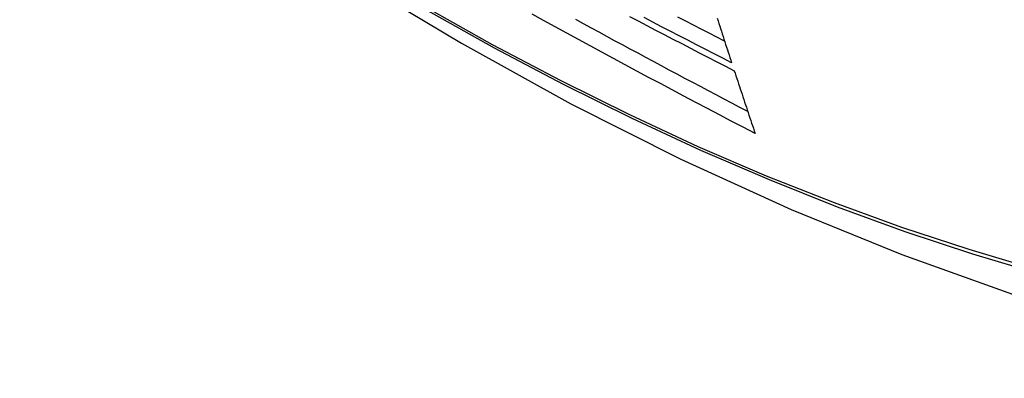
# Model space of a CAD drawing. Header units: inches. Extents: x 19 to 446, y 48 to 210.
# Tile 229 of 256: x 409.006 to 409.356, y 173.39 to 173.517. Entities that reach past the tile are written whole.
import ezdxf

# ---------------------------------------------------------------- set-up
doc = ezdxf.new("R2010")
doc.units = ezdxf.units.IN
doc.header["$MEASUREMENT"] = 0
doc.layers.add('Visible Edges(ANSI)', color=7, linetype='Continuous', lineweight=25)
doc.layers.add('Visible Tangent Edges(ANSI)', color=7, linetype='Continuous', lineweight=25)

msp = doc.modelspace()

# ---------------------------------------------------------------- linework, layer by layer
at = {"layer": 'Visible Edges(ANSI)', "flags": 128}
for points in [[(408.86334, 173.74021), (408.89914, 173.70605), (408.93551, 173.67329), (408.97239, 173.64197), (409.00974, 173.61215), (409.0475, 173.58389), (409.08563, 173.55723), (409.12409, 173.53222), (409.16283, 173.50892), (409.2018, 173.48737), (409.24096, 173.46761), (409.28027, 173.4497), (409.31969, 173.43369), (409.35916, 173.41963), (409.39866, 173.40756), (409.43812, 173.39755), (409.4775, 173.38965)], [(409.26745, 173.47683), (409.26321, 173.47904), (409.25898, 173.48125), (409.25476, 173.48346), (409.25054, 173.48567), (409.24633, 173.48789), (409.24212, 173.49011), (409.23791, 173.49234), (409.23371, 173.49457), (409.22952, 173.4968), (409.22533, 173.49904), (409.22115, 173.50128), (409.21697, 173.50352), (409.21281, 173.50577), (409.20865, 173.50802), (409.20451, 173.51027), (409.20037, 173.51253), (409.19623, 173.51479), (409.19211, 173.51705), (409.18799, 173.51932)], [(409.2227, 173.5185), (409.22579, 173.51687), (409.22889, 173.51525), (409.23199, 173.51363), (409.23509, 173.51202), (409.2382, 173.5104), (409.24131, 173.50879), (409.24442, 173.50718), (409.24754, 173.50558), (409.25065, 173.50397), (409.25378, 173.50237), (409.2569, 173.50077), (409.26002, 173.49917)], [(409.2566, 173.50965), (409.25383, 173.51107), (409.25106, 173.5125), (409.24829, 173.51392), (409.24552, 173.51535), (409.24276, 173.51679), (409.23999, 173.51822)], [(409.26484, 173.48464), (409.26203, 173.48611), (409.25922, 173.48758), (409.25642, 173.48905), (409.25362, 173.49053), (409.25083, 173.492), (409.24803, 173.49348), (409.24524, 173.49496), (409.24245, 173.49644), (409.23966, 173.49792), (409.23688, 173.4994), (409.23409, 173.50089), (409.23131, 173.50238), (409.22853, 173.50387), (409.22575, 173.50536), (409.22298, 173.50685), (409.22021, 173.50835), (409.21743, 173.50985), (409.21466, 173.51135), (409.2119, 173.51285), (409.20913, 173.51436), (409.20637, 173.51587), (409.2036, 173.51738)], [(409.2591, 173.502), (409.25597, 173.50359), (409.25285, 173.50519), (409.24972, 173.50679), (409.24661, 173.50839), (409.24349, 173.50999), (409.24037, 173.5116), (409.23726, 173.51321), (409.23415, 173.51482), (409.23105, 173.51643), (409.22794, 173.51805)], [(409.25394, 173.51788), (409.25424, 173.51694), (409.25455, 173.516), (409.25485, 173.51507), (409.25515, 173.51413), (409.25545, 173.5132), (409.25575, 173.51226), (409.25606, 173.51132), (409.25636, 173.51039), (409.25666, 173.50945), (409.25697, 173.50852), (409.25727, 173.50759), (409.25757, 173.50665), (409.25788, 173.50572), (409.25818, 173.50479), (409.25849, 173.50386), (409.25879, 173.50293), (409.2591, 173.502)], [(409.26002, 173.49917), (409.26033, 173.49824), (409.26064, 173.49731), (409.26094, 173.49638), (409.26125, 173.49544), (409.26156, 173.49451), (409.26187, 173.49358), (409.26218, 173.49265), (409.26248, 173.49171), (409.26279, 173.49078), (409.2631, 173.48985), (409.26341, 173.48892), (409.26372, 173.48799), (409.26403, 173.48706), (409.26434, 173.48612), (409.26465, 173.48519), (409.26496, 173.48426), (409.26527, 173.48333), (409.26558, 173.4824), (409.26589, 173.48147), (409.2662, 173.48054), (409.26651, 173.47962), (409.26683, 173.47869), (409.26714, 173.47776), (409.26745, 173.47683)]]:
    msp.add_lwpolyline(points, dxfattribs=at)
at = {"layer": 'Visible Tangent Edges(ANSI)', "flags": 128}
for points in [[(408.85995, 173.74519), (408.88323, 173.72279), (408.90676, 173.70097), (408.93052, 173.67979), (408.95448, 173.65925), (408.97861, 173.63938), (409.00289, 173.62022), (409.02728, 173.60178), (409.05176, 173.58408), (409.0763, 173.56715), (409.10086, 173.551), (409.12542, 173.53565), (409.14998, 173.5211), (409.17453, 173.50734), (409.19907, 173.49438), (409.22358, 173.48222), (409.24804, 173.47088), (409.27242, 173.46038), (409.29668, 173.45072), (409.32082, 173.44192), (409.34484, 173.43396), (409.3687, 173.42686)], [(409.36744, 173.42844), (409.34368, 173.43546), (409.31976, 173.44334), (409.2957, 173.45208), (409.27153, 173.46167), (409.24723, 173.47211), (409.22285, 173.48339), (409.19841, 173.4955), (409.17393, 173.50841), (409.14945, 173.52214), (409.12495, 173.53666), (409.10045, 173.55198), (409.07594, 173.5681), (409.05146, 173.58502), (409.02703, 173.6027), (409.00269, 173.62112), (408.97847, 173.64027), (408.9544, 173.66012), (408.9305, 173.68065), (408.9068, 173.70182), (408.88334, 173.7236), (408.86013, 173.74599)]]:
    msp.add_lwpolyline(points, dxfattribs=at)

doc.saveas('drawing.dxf')
